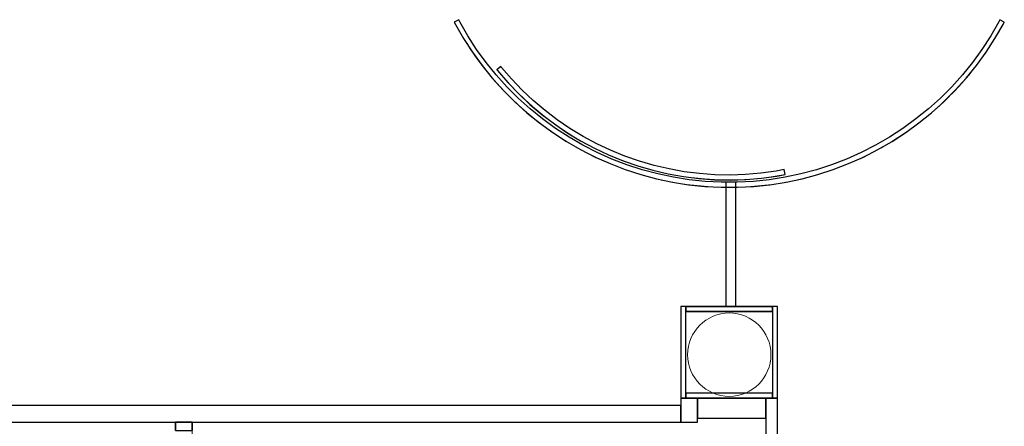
# Model space of a CAD drawing. Header units: metres. Extents: x 391.1 to 430.4, y 12.7 to 28.9.
# Tile 159 of 165: x 416.7 to 422.6, y 17.4 to 19.8. Entities that reach past the tile are written whole.
import ezdxf

# ---------------------------------------------------------------- set-up
doc = ezdxf.new("R2010")
doc.units = ezdxf.units.M
for name, color, linetype, lineweight in [('A-COLS-____-MCUT', 7, 'Continuous', 18), ('A-COLS-____-OTLN', 7, 'Continuous', 18), ('A-WALL-____-MCUT', 7, 'Continuous', 25), ('A-WALL-____-OTLN', 7, 'Continuous', 25)]:
    doc.layers.add(name, color=color, linetype=linetype, lineweight=lineweight)

# ---------------------------------------------------------------- blocks, each defined once
blk = doc.blocks.new('Family - Envans PB-155378-01_FON_P0')
at = {"layer": 'A-WALL-____-MCUT', "color": 253, "true_color": 0xaaaaaa}
for p, q in [((0.4095, 0.12), (0, 0.12)), ((0, 0.12), (0, 0)), ((0.4095, 0), (0.4095, 0.12)), ((0, 0), (0.4095, 0))]:
    blk.add_line(p, q, dxfattribs=at)
at = {"layer": 'A-WALL-____-OTLN', "color": 253, "true_color": 0xaaaaaa}
for p, q in [((0.4095, 0.12), (0, 0.12)), ((0, 0.12), (0, 0)), ((0.4095, 0), (0.4095, 0.12)), ((0, 0), (0.4095, 0))]:
    blk.add_line(p, q, dxfattribs=at)
at = {"layer": 'A-WALL-____-OTLN', "color": 253, "lineweight": 18, "true_color": 0xaaaaaa}
blk.add_line((0.01, 0), (0.4095, 0), dxfattribs=at)
blk = doc.blocks.new('Family - Mampara PB-155380-01_FON_P0')
at = {"layer": 'A-WALL-____-MCUT', "color": 253, "true_color": 0xaaaaaa}
for p, q in [((1.1094, 0.1), (0, 0.1)), ((0, 0.1), (0, 0)), ((1.1094, 0), (1.1094, 0.1)), ((2.0494, 0.1), (2.0494, 0)), ((2.0993, 0.1), (2.0494, 0.1)), ((2.0994, 0), (2.0993, 0.1)), ((0, 0), (1.1094, 0)), ((2.0494, 0), (2.0994, 0))]:
    blk.add_line(p, q, dxfattribs=at)
at = {"layer": 'A-WALL-____-OTLN', "color": 253, "true_color": 0xaaaaaa}
for p, q in [((0, 0), (0, 0.1)), ((0, 0.1), (1.1094, 0.1)), ((1.1094, 0), (1.1094, 0.1)), ((2.0494, 0.1), (2.0494, 0)), ((2.0494, 0.1), (2.0993, 0.1)), ((2.0993, 0.1), (2.0994, 0)), ((1.1094, 0), (0, 0)), ((2.0994, 0), (2.0494, 0))]:
    blk.add_line(p, q, dxfattribs=at)
at = {"layer": 'A-WALL-____-OTLN', "color": 253, "lineweight": 18, "true_color": 0xaaaaaa}
blk.add_line((0, 0), (2.0994, 0), dxfattribs=at)
blk = doc.blocks.new('Family - Mampara PB-155425-01_FON_P0')
at = {"layer": 'A-WALL-____-MCUT', "color": 253, "true_color": 0xaaaaaa}
for p, q in [((0.7444, 0.06), (0, 0.06)), ((0, 0.06), (0, 0)), ((0.7444, 0), (0.7444, 0.06)), ((0, 0), (0.7444, 0))]:
    blk.add_line(p, q, dxfattribs=at)
at = {"layer": 'A-WALL-____-OTLN', "color": 253, "true_color": 0xaaaaaa}
for p, q in [((0.7444, 0.06), (0, 0.06)), ((0, 0.06), (0, 0)), ((0.7444, 0), (0.7444, 0.06)), ((0, 0), (0.7444, 0))]:
    blk.add_line(p, q, dxfattribs=at)
at = {"layer": 'A-WALL-____-OTLN', "color": 253, "lineweight": 18, "true_color": 0xaaaaaa}
blk.add_line((0, 0), (0.7444, 0), dxfattribs=at)
blk = doc.blocks.new('Family - Envans PB-155447-01_FON_P0')
at = {"layer": 'A-WALL-____-MCUT', "color": 253, "true_color": 0xaaaaaa}
for p, q in [((8.4232, 0.1), (0, 0.1)), ((0, 0.1), (0, 0)), ((0, 0), (8.4232, 0))]:
    blk.add_line(p, q, dxfattribs=at)
at = {"layer": 'A-WALL-____-OTLN', "color": 253, "true_color": 0xaaaaaa}
for p, q in [((9.4951, 0.1), (0, 0.1)), ((0, 0.1), (0, 0)), ((0, 0), (9.4951, 0))]:
    blk.add_line(p, q, dxfattribs=at)
at = {"layer": 'A-WALL-____-OTLN', "color": 253, "lineweight": 18, "true_color": 0xaaaaaa}
blk.add_line((0, 0), (9.4951, 0), dxfattribs=at)
blk = doc.blocks.new('Family - Mampara PB-155457-01_FON_P0')
at = {"layer": 'A-WALL-____-MCUT', "color": 253, "true_color": 0xaaaaaa}
for p, q in [((-1.6238, -0.8651), (-1.6503, -0.8792)), ((-1.6503, -0.8792), (-1.6436, -0.8924)), ((-1.6172, -0.8781), (-1.6238, -0.8651)), ((-1.569, -0.9615), (-1.6172, -0.8781)), ((1.6172, -0.8781), (1.569, -0.9615)), ((1.6241, -0.8645), (1.6172, -0.8781)), ((1.6506, -0.8786), (1.6241, -0.8645)), ((1.6436, -0.8924), (1.6506, -0.8786)), ((-1.6436, -0.8924), (-1.5946, -0.9772)), ((1.5946, -0.9772), (1.6436, -0.8924)), ((-1.5946, -0.9772), (-1.5413, -1.0593)), ((-1.5166, -1.0423), (-1.569, -0.9615)), ((1.569, -0.9615), (1.5166, -1.0423)), ((1.5413, -1.0593), (1.5946, -0.9772)), ((-1.5413, -1.0593), (-1.4837, -1.1385)), ((-1.4599, -1.1202), (-1.5166, -1.0423)), ((1.5166, -1.0423), (1.4599, -1.1202)), ((1.4837, -1.1385), (1.5413, -1.0593)), ((-1.3993, -1.1951), (-1.4599, -1.1202)), ((1.4599, -1.1202), (1.3993, -1.1951)), ((-1.4837, -1.1385), (-1.4221, -1.2146)), ((1.4221, -1.2146), (1.4837, -1.1385)), ((-1.4221, -1.2146), (-1.3566, -1.2874)), ((-1.3348, -1.2667), (-1.3993, -1.1951)), ((1.3993, -1.1951), (1.3348, -1.2667)), ((1.3566, -1.2874), (1.4221, -1.2146)), ((-1.3566, -1.2874), (-1.2874, -1.3566)), ((-1.2667, -1.3348), (-1.3348, -1.2667)), ((1.3348, -1.2667), (1.2667, -1.3348)), ((1.2874, -1.3566), (1.3566, -1.2874)), ((-1.2874, -1.3566), (-1.2146, -1.4221)), ((-1.1951, -1.3993), (-1.2667, -1.3348)), ((1.2667, -1.3348), (1.1951, -1.3993)), ((1.2146, -1.4221), (1.2874, -1.3566)), ((-1.1202, -1.4599), (-1.1951, -1.3993)), ((1.1951, -1.3993), (1.1202, -1.4599)), ((-1.2146, -1.4221), (-1.1385, -1.4837)), ((-1.0423, -1.5166), (-1.1202, -1.4599)), ((1.1202, -1.4599), (1.0423, -1.5166)), ((1.1385, -1.4837), (1.2146, -1.4221)), ((-1.1385, -1.4837), (-1.0593, -1.5413)), ((-0.9615, -1.569), (-1.0423, -1.5166)), ((1.0423, -1.5166), (0.9615, -1.569)), ((1.0593, -1.5413), (1.1385, -1.4837)), ((-1.0593, -1.5413), (-0.9772, -1.5946)), ((-0.9772, -1.5946), (-0.8924, -1.6436)), ((-0.8781, -1.6172), (-0.9615, -1.569)), ((0.9615, -1.569), (0.8781, -1.6172)), ((0.8924, -1.6436), (0.9772, -1.5946)), ((0.9772, -1.5946), (1.0593, -1.5413)), ((-0.8924, -1.6436), (-0.8051, -1.688)), ((-0.7922, -1.6609), (-0.8781, -1.6172)), ((0.8781, -1.6172), (0.7922, -1.6609)), ((0.8051, -1.688), (0.8924, -1.6436)), ((-0.8051, -1.688), (-0.7157, -1.7278)), ((-0.7042, -1.7001), (-0.7922, -1.6609)), ((-0.6143, -1.7346), (-0.7042, -1.7001)), ((0.7042, -1.7001), (0.6143, -1.7346)), ((0.7922, -1.6609), (0.7042, -1.7001)), ((0.7157, -1.7278), (0.8051, -1.688)), ((-0.7157, -1.7278), (-0.6243, -1.7629)), ((-0.6243, -1.7629), (-0.5312, -1.7932)), ((-0.5226, -1.7644), (-0.6143, -1.7346)), ((-0.4296, -1.7894), (-0.5226, -1.7644)), ((0.5226, -1.7644), (0.4296, -1.7894)), ((0.6143, -1.7346), (0.5226, -1.7644)), ((0.5312, -1.7932), (0.6243, -1.7629)), ((0.6243, -1.7629), (0.7157, -1.7278)), ((-0.5312, -1.7932), (-0.4366, -1.8185)), ((-0.4366, -1.8185), (-0.3408, -1.8389)), ((-0.3353, -1.8094), (-0.4296, -1.7894)), ((-0.2402, -1.8245), (-0.3353, -1.8094)), ((-0.1444, -1.8345), (-0.2402, -1.8245)), ((0.2402, -1.8245), (0.1444, -1.8345)), ((0.3353, -1.8094), (0.2402, -1.8245)), ((0.4296, -1.7894), (0.3353, -1.8094)), ((0.3408, -1.8389), (0.4366, -1.8185)), ((0.4366, -1.8185), (0.5312, -1.7932)), ((-0.3408, -1.8389), (-0.2441, -1.8542)), ((-0.2441, -1.8542), (-0.1467, -1.8644)), ((-0.1467, -1.8644), (-0.049, -1.8696)), ((-0.0482, -1.8396), (-0.1444, -1.8345)), ((-0.049, -1.8696), (0.049, -1.8696)), ((0.0482, -1.8396), (-0.0482, -1.8396)), ((0.1444, -1.8345), (0.0482, -1.8396)), ((0.049, -1.8696), (0.1467, -1.8644)), ((0.1467, -1.8644), (0.2441, -1.8542)), ((0.2441, -1.8542), (0.3408, -1.8389))]:
    blk.add_line(p, q, dxfattribs=at)
at = {"layer": 'A-WALL-____-OTLN', "color": 253, "true_color": 0xaaaaaa}
for p, q in [((-1.6238, -0.8651), (-1.6503, -0.8792)), ((-1.6503, -0.8792), (-1.6436, -0.8924)), ((-1.6172, -0.8781), (-1.6238, -0.8651)), ((-1.569, -0.9615), (-1.6172, -0.8781)), ((1.6172, -0.8781), (1.569, -0.9615)), ((1.6241, -0.8645), (1.6172, -0.8781)), ((1.6506, -0.8786), (1.6241, -0.8645)), ((1.6436, -0.8924), (1.6506, -0.8786)), ((-1.6436, -0.8924), (-1.5946, -0.9772)), ((1.5946, -0.9772), (1.6436, -0.8924)), ((-1.5946, -0.9772), (-1.5413, -1.0593)), ((-1.5166, -1.0423), (-1.569, -0.9615)), ((1.569, -0.9615), (1.5166, -1.0423)), ((1.5413, -1.0593), (1.5946, -0.9772)), ((-1.5413, -1.0593), (-1.4837, -1.1385)), ((-1.4599, -1.1202), (-1.5166, -1.0423)), ((1.5166, -1.0423), (1.4599, -1.1202)), ((1.4837, -1.1385), (1.5413, -1.0593)), ((-1.3993, -1.1951), (-1.4599, -1.1202)), ((1.4599, -1.1202), (1.3993, -1.1951)), ((-1.4837, -1.1385), (-1.4221, -1.2146)), ((1.4221, -1.2146), (1.4837, -1.1385)), ((-1.4221, -1.2146), (-1.3566, -1.2874)), ((-1.3348, -1.2667), (-1.3993, -1.1951)), ((1.3993, -1.1951), (1.3348, -1.2667)), ((1.3566, -1.2874), (1.4221, -1.2146)), ((-1.3566, -1.2874), (-1.2874, -1.3566)), ((-1.2667, -1.3348), (-1.3348, -1.2667)), ((1.3348, -1.2667), (1.2667, -1.3348)), ((1.2874, -1.3566), (1.3566, -1.2874)), ((-1.2874, -1.3566), (-1.2146, -1.4221)), ((-1.1951, -1.3993), (-1.2667, -1.3348)), ((1.2667, -1.3348), (1.1951, -1.3993)), ((1.2146, -1.4221), (1.2874, -1.3566)), ((-1.1202, -1.4599), (-1.1951, -1.3993)), ((1.1951, -1.3993), (1.1202, -1.4599)), ((-1.2146, -1.4221), (-1.1385, -1.4837)), ((-1.0423, -1.5166), (-1.1202, -1.4599)), ((1.1202, -1.4599), (1.0423, -1.5166)), ((1.1385, -1.4837), (1.2146, -1.4221)), ((-1.1385, -1.4837), (-1.0593, -1.5413)), ((-0.9615, -1.569), (-1.0423, -1.5166)), ((1.0423, -1.5166), (0.9615, -1.569)), ((1.0593, -1.5413), (1.1385, -1.4837)), ((-1.0593, -1.5413), (-0.9772, -1.5946)), ((-0.9772, -1.5946), (-0.8924, -1.6436)), ((-0.8781, -1.6172), (-0.9615, -1.569)), ((0.9615, -1.569), (0.8781, -1.6172)), ((0.8924, -1.6436), (0.9772, -1.5946)), ((0.9772, -1.5946), (1.0593, -1.5413)), ((-0.8924, -1.6436), (-0.8051, -1.688)), ((-0.7922, -1.6609), (-0.8781, -1.6172)), ((0.8781, -1.6172), (0.7922, -1.6609)), ((0.8051, -1.688), (0.8924, -1.6436)), ((-0.8051, -1.688), (-0.7157, -1.7278)), ((-0.7042, -1.7001), (-0.7922, -1.6609)), ((-0.6143, -1.7346), (-0.7042, -1.7001)), ((0.7042, -1.7001), (0.6143, -1.7346)), ((0.7922, -1.6609), (0.7042, -1.7001)), ((0.7157, -1.7278), (0.8051, -1.688)), ((-0.7157, -1.7278), (-0.6243, -1.7629)), ((-0.6243, -1.7629), (-0.5312, -1.7932)), ((-0.5226, -1.7644), (-0.6143, -1.7346)), ((-0.4296, -1.7894), (-0.5226, -1.7644)), ((0.5226, -1.7644), (0.4296, -1.7894)), ((0.6143, -1.7346), (0.5226, -1.7644)), ((0.5312, -1.7932), (0.6243, -1.7629)), ((0.6243, -1.7629), (0.7157, -1.7278)), ((-0.5312, -1.7932), (-0.4366, -1.8185)), ((-0.4366, -1.8185), (-0.3408, -1.8389)), ((-0.3353, -1.8094), (-0.4296, -1.7894)), ((-0.2402, -1.8245), (-0.3353, -1.8094)), ((-0.1444, -1.8345), (-0.2402, -1.8245)), ((0.2402, -1.8245), (0.1444, -1.8345)), ((0.3353, -1.8094), (0.2402, -1.8245)), ((0.4296, -1.7894), (0.3353, -1.8094)), ((0.3408, -1.8389), (0.4366, -1.8185)), ((0.4366, -1.8185), (0.5312, -1.7932)), ((-0.3408, -1.8389), (-0.2441, -1.8542)), ((-0.2441, -1.8542), (-0.1467, -1.8644)), ((-0.1467, -1.8644), (-0.049, -1.8696)), ((-0.0482, -1.8396), (-0.1444, -1.8345)), ((-0.049, -1.8696), (0.049, -1.8696)), ((0.0482, -1.8396), (-0.0482, -1.8396)), ((0.1444, -1.8345), (0.0482, -1.8396)), ((0.049, -1.8696), (0.1467, -1.8644)), ((0.1467, -1.8644), (0.2441, -1.8542)), ((0.2441, -1.8542), (0.3408, -1.8389))]:
    blk.add_line(p, q, dxfattribs=at)
at = {"layer": 'A-WALL-____-OTLN', "color": 253, "lineweight": 18, "true_color": 0xaaaaaa}
blk.add_arc((0, 0), 1.8696, 208.04666, 331.97351, dxfattribs=at)
blk = doc.blocks.new('Family - Mampara PB-155509-01_FON_P0')
at = {"layer": 'A-WALL-____-MCUT', "color": 253, "true_color": 0xaaaaaa}
for p, q in [((2.9891, 0.07), (0, 0.07)), ((0, 0.07), (0, 0)), ((2.9891, 0), (2.9891, 0.07)), ((0, 0), (2.9891, 0))]:
    blk.add_line(p, q, dxfattribs=at)
at = {"layer": 'A-WALL-____-OTLN', "color": 253, "true_color": 0xaaaaaa}
for p, q in [((2.9891, 0.07), (0, 0.07)), ((0, 0.07), (0, 0)), ((2.9891, 0), (2.9891, 0.07)), ((0, 0), (2.9891, 0))]:
    blk.add_line(p, q, dxfattribs=at)
at = {"layer": 'A-WALL-____-OTLN', "color": 253, "lineweight": 18, "true_color": 0xaaaaaa}
blk.add_line((0, 0), (2.9891, 0), dxfattribs=at)
blk = doc.blocks.new('Family - Envans PB-155513-01_FON_P0')
at = {"layer": 'A-WALL-____-MCUT', "color": 253, "true_color": 0xaaaaaa}
for p, q in [((0.5198, 0.03), (0, 0.03)), ((0, 0.03), (0, 0)), ((0, 0), (0.5198, 0)), ((0.5198, 0), (0.5198, 0.03))]:
    blk.add_line(p, q, dxfattribs=at)
at = {"layer": 'A-WALL-____-OTLN', "color": 253, "lineweight": 18, "true_color": 0xaaaaaa}
blk.add_line((-0.0246, 0), (0.4898, 0), dxfattribs=at)
at = {"layer": 'A-WALL-____-OTLN', "color": 253, "true_color": 0xaaaaaa}
for p, q in [((0.5198, 0.03), (0, 0.03)), ((0, 0.03), (0, 0)), ((0, 0), (0.5198, 0)), ((0.5198, 0), (0.5198, 0.03))]:
    blk.add_line(p, q, dxfattribs=at)
blk = doc.blocks.new('Family - Envans PB-155521-01_FON_P0')
at = {"layer": 'A-WALL-____-MCUT', "color": 253, "true_color": 0xaaaaaa}
for p, q in [((0, 0.0297), (0, 0)), ((0.03, 0.0297), (0, 0.0297)), ((0, 0), (0.55, 0)), ((0.55, 0.03), (0.03, 0.03)), ((0.03, 0.03), (0.03, 0.0297)), ((0.55, 0), (0.55, 0.03))]:
    blk.add_line(p, q, dxfattribs=at)
at = {"layer": 'A-WALL-____-OTLN', "color": 253, "true_color": 0xaaaaaa}
for p, q in [((0, 0.0297), (0, 0)), ((0.03, 0.0297), (0, 0.0297)), ((0, 0), (0.55, 0)), ((0.03, 0.03), (0.03, 0.0297)), ((0.55, 0.03), (0.03, 0.03)), ((0.55, 0), (0.55, 0.03))]:
    blk.add_line(p, q, dxfattribs=at)
at = {"layer": 'A-WALL-____-OTLN', "color": 253, "lineweight": 18, "true_color": 0xaaaaaa}
blk.add_line((0, 0), (0.55, 0), dxfattribs=at)
blk = doc.blocks.new('Family - Mampara PB-155561-01_FON_P0')
at = {"layer": 'A-WALL-____-MCUT', "color": 253, "true_color": 0xaaaaaa}
for p, q in [((-1.3673, -1.1112), (-1.3906, -1.1301)), ((-1.3636, -1.116), (-1.3673, -1.1112)), ((-1.3033, -1.1858), (-1.3636, -1.116)), ((-1.3906, -1.1301), (-1.3868, -1.135)), ((-1.3868, -1.135), (-1.3255, -1.206)), ((-1.3255, -1.206), (-1.2606, -1.2738)), ((-1.2395, -1.2524), (-1.3033, -1.1858)), ((-1.2606, -1.2738), (-1.1922, -1.338)), ((-1.1722, -1.3156), (-1.2395, -1.2524)), ((-1.1922, -1.338), (-1.1205, -1.3985)), ((-1.1018, -1.3751), (-1.1722, -1.3156)), ((-1.1205, -1.3985), (-1.0458, -1.4553)), ((-1.0283, -1.4309), (-1.1018, -1.3751)), ((-1.0458, -1.4553), (-0.9682, -1.508)), ((-0.952, -1.4828), (-1.0283, -1.4309)), ((-0.9682, -1.508), (-0.8879, -1.5566)), ((-0.8731, -1.5305), (-0.952, -1.4828)), ((-0.7918, -1.5741), (-0.8731, -1.5305)), ((-0.8879, -1.5566), (-0.8053, -1.6009)), ((-0.7083, -1.6134), (-0.7918, -1.5741)), ((-0.8053, -1.6009), (-0.7204, -1.6409)), ((-0.7204, -1.6409), (-0.6335, -1.6763)), ((-0.6229, -1.6483), (-0.7083, -1.6134)), ((-0.5358, -1.6786), (-0.6229, -1.6483)), ((-0.6335, -1.6763), (-0.5449, -1.7072)), ((-0.5449, -1.7072), (-0.4548, -1.7334)), ((-0.4472, -1.7044), (-0.5358, -1.6786)), ((-0.3574, -1.7254), (-0.4472, -1.7044)), ((-0.4548, -1.7334), (-0.3635, -1.7548)), ((-0.3635, -1.7548), (-0.2711, -1.7714)), ((-0.2666, -1.7418), (-0.3574, -1.7254)), ((-0.2711, -1.7714), (-0.178, -1.7832)), ((-0.1751, -1.7533), (-0.2666, -1.7418)), ((-0.0831, -1.7601), (-0.1751, -1.7533)), ((0.0092, -1.762), (-0.0831, -1.7601)), ((0.1014, -1.7591), (0.0092, -1.762)), ((0.1933, -1.7514), (0.1014, -1.7591)), ((0.2847, -1.7389), (0.1933, -1.7514)), ((0.1966, -1.7812), (0.2895, -1.7685)), ((0.3341, -1.7295), (0.2847, -1.7389)), ((0.2895, -1.7685), (0.3398, -1.7589)), ((0.3398, -1.7589), (0.3341, -1.7295)), ((-0.178, -1.7832), (-0.0845, -1.7901)), ((-0.0845, -1.7901), (0.0093, -1.792)), ((0.0093, -1.792), (0.1031, -1.7891)), ((0.1031, -1.7891), (0.1966, -1.7812))]:
    blk.add_line(p, q, dxfattribs=at)
at = {"layer": 'A-WALL-____-OTLN', "color": 253, "true_color": 0xaaaaaa}
for p, q in [((-1.3673, -1.1112), (-1.3906, -1.1301)), ((-1.3636, -1.116), (-1.3673, -1.1112)), ((-1.3033, -1.1858), (-1.3636, -1.116)), ((-1.3906, -1.1301), (-1.3868, -1.135)), ((-1.3868, -1.135), (-1.3255, -1.206)), ((-1.3255, -1.206), (-1.2606, -1.2738)), ((-1.2395, -1.2524), (-1.3033, -1.1858)), ((-1.2606, -1.2738), (-1.1922, -1.338)), ((-1.1722, -1.3156), (-1.2395, -1.2524)), ((-1.1922, -1.338), (-1.1205, -1.3985)), ((-1.1018, -1.3751), (-1.1722, -1.3156)), ((-1.1205, -1.3985), (-1.0458, -1.4553)), ((-1.0283, -1.4309), (-1.1018, -1.3751)), ((-1.0458, -1.4553), (-0.9682, -1.508)), ((-0.952, -1.4828), (-1.0283, -1.4309)), ((-0.9682, -1.508), (-0.8879, -1.5566)), ((-0.8731, -1.5305), (-0.952, -1.4828)), ((-0.7918, -1.5741), (-0.8731, -1.5305)), ((-0.8879, -1.5566), (-0.8053, -1.6009)), ((-0.7083, -1.6134), (-0.7918, -1.5741)), ((-0.8053, -1.6009), (-0.7204, -1.6409)), ((-0.7204, -1.6409), (-0.6335, -1.6763)), ((-0.6229, -1.6483), (-0.7083, -1.6134)), ((-0.5358, -1.6786), (-0.6229, -1.6483)), ((-0.6335, -1.6763), (-0.5449, -1.7072)), ((-0.5449, -1.7072), (-0.4548, -1.7334)), ((-0.4472, -1.7044), (-0.5358, -1.6786)), ((-0.3574, -1.7254), (-0.4472, -1.7044)), ((-0.4548, -1.7334), (-0.3635, -1.7548)), ((-0.3635, -1.7548), (-0.2711, -1.7714)), ((-0.2666, -1.7418), (-0.3574, -1.7254)), ((-0.2711, -1.7714), (-0.178, -1.7832)), ((-0.1751, -1.7533), (-0.2666, -1.7418)), ((-0.0831, -1.7601), (-0.1751, -1.7533)), ((0.0092, -1.762), (-0.0831, -1.7601)), ((0.1014, -1.7591), (0.0092, -1.762)), ((0.1933, -1.7514), (0.1014, -1.7591)), ((0.2847, -1.7389), (0.1933, -1.7514)), ((0.1966, -1.7812), (0.2895, -1.7685)), ((0.3341, -1.7295), (0.2847, -1.7389)), ((0.2895, -1.7685), (0.3398, -1.7589)), ((0.3398, -1.7589), (0.3341, -1.7295)), ((-0.178, -1.7832), (-0.0845, -1.7901)), ((-0.0845, -1.7901), (0.0093, -1.792)), ((0.0093, -1.792), (0.1031, -1.7891)), ((0.1031, -1.7891), (0.1966, -1.7812))]:
    blk.add_line(p, q, dxfattribs=at)
at = {"layer": 'A-WALL-____-OTLN', "color": 253, "lineweight": 18, "true_color": 0xaaaaaa}
blk.add_arc((0, 0), 1.7914, 219.10058, 280.93269, dxfattribs=at)
blk = doc.blocks.new('Family - Envans PB-155626-01_FON_P0')
at = {"layer": 'A-WALL-____-MCUT', "color": 253, "true_color": 0xaaaaaa}
for p, q in [((0.55, 0.03), (0, 0.03)), ((0, 0.03), (0, 0)), ((0, 0), (0.55, 0)), ((0.55, 0), (0.55, 0.03))]:
    blk.add_line(p, q, dxfattribs=at)
at = {"layer": 'A-WALL-____-OTLN', "color": 253, "true_color": 0xaaaaaa}
for p, q in [((0.55, 0.03), (0, 0.03)), ((0, 0.03), (0, 0)), ((0, 0), (0.55, 0)), ((0.55, 0), (0.55, 0.03))]:
    blk.add_line(p, q, dxfattribs=at)
at = {"layer": 'A-WALL-____-OTLN', "color": 253, "lineweight": 18, "true_color": 0xaaaaaa}
blk.add_line((0, 0), (0.55, 0), dxfattribs=at)
blk = doc.blocks.new('Family - Pilar PB-155722-01_FON_P0')
at = {"layer": 'A-COLS-____-MCUT', "color": 253, "true_color": 0xaaaaaa}
for start, end in [(360, 180), (180, 360)]:
    blk.add_arc((0.25, 0.25), 0.25, start, end, dxfattribs=at)
at = {"layer": 'A-COLS-____-OTLN', "color": 253, "true_color": 0xaaaaaa}
for start, end in [(360, 180), (180, 360)]:
    blk.add_arc((0.25, 0.25), 0.25, start, end, dxfattribs=at)
blk = doc.blocks.new('Family - Envans PB-155724-01_FON_P0')
at = {"layer": 'A-WALL-____-MCUT', "color": 253, "true_color": 0xaaaaaa}
for p, q in [((0.1439, 0.1), (0, 0.1)), ((0, 0.1), (0, 0)), ((0.1439, 0), (0.1439, 0.1)), ((0, 0), (0.1439, 0))]:
    blk.add_line(p, q, dxfattribs=at)
at = {"layer": 'A-WALL-____-OTLN', "color": 253, "true_color": 0xaaaaaa}
for p, q in [((0.1439, 0.1), (0, 0.1)), ((0, 0.1), (0, 0)), ((0.1439, 0), (0.1439, 0.1)), ((0, 0), (0.1439, 0))]:
    blk.add_line(p, q, dxfattribs=at)
at = {"layer": 'A-WALL-____-OTLN', "color": 253, "lineweight": 18, "true_color": 0xaaaaaa}
blk.add_line((0, 0), (0.1439, 0), dxfattribs=at)
blk = doc.blocks.new('Family - Envans PB-155796-01_FON_P0')
at = {"layer": 'A-WALL-____-MCUT', "color": 253, "true_color": 0xaaaaaa}
for p, q in [((0, 0.012), (0, 0.03)), ((0, 0.03), (0.2078, 0.03)), ((0, 0), (0, 0.012)), ((0.1317, 0), (0, 0)), ((0.2195, 0), (0.1317, 0)), ((0.2078, 0.03), (0.5195, 0.03)), ((0.2555, 0), (0.2195, 0)), ((0.2195, 0), (0.2195, 0)), ((0.2195, 0), (0.2195, 0)), ((0.2795, 0), (0.2555, 0)), ((0.4235, 0), (0.2795, 0)), ((0.2795, 0), (0.2795, 0)), ((0.2795, 0), (0.2795, 0)), ((0.5195, 0), (0.4235, 0)), ((0.5195, 0.03), (0.5195, 0.018)), ((0.5195, 0.018), (0.5195, 0))]:
    blk.add_line(p, q, dxfattribs=at)
at = {"layer": 'A-WALL-____-OTLN', "color": 253, "true_color": 0xaaaaaa}
for p, q in [((0, 0), (0, 0.03)), ((0, 0.03), (0.5195, 0.03)), ((0, 0.03), (0, 0)), ((0, 0.03), (0, 0.012)), ((0.5195, 0.03), (0, 0.03)), ((0.2078, 0.03), (0, 0.03)), ((0, 0.012), (0, 0)), ((0.5195, 0.03), (0.2078, 0.03)), ((0.2195, 0), (0.2795, 0)), ((0.2195, 0), (0.2555, 0)), ((0.2195, 0), (0.2195, 0)), ((0.2195, 0), (0.2795, 0)), ((0.2195, 0), (0.2195, 0)), ((0.2195, 0), (0.2195, 0)), ((0.2195, 0), (0.2195, 0)), ((0.2555, 0), (0.2795, 0)), ((0.2795, 0), (0.2795, 0)), ((0.2795, 0), (0.2795, 0)), ((0.2795, 0), (0.2795, 0)), ((0.2795, 0), (0.2795, 0)), ((0.5195, 0.03), (0.5195, 0)), ((0.5195, 0), (0.5195, 0.03)), ((0.5195, 0.018), (0.5195, 0.03)), ((0.5195, 0), (0.5195, 0.018)), ((0.2195, 0), (0, 0)), ((0, 0), (0.2195, 0)), ((0, 0), (0.1317, 0)), ((0.1317, 0), (0.2195, 0)), ((0.5195, 0), (0.2795, 0)), ((0.2795, 0), (0.5195, 0)), ((0.2795, 0), (0.4235, 0)), ((0.4235, 0), (0.5195, 0))]:
    blk.add_line(p, q, dxfattribs=at)
at = {"layer": 'A-WALL-____-OTLN', "color": 253, "lineweight": 18, "true_color": 0xaaaaaa}
blk.add_line((0, 0), (0.5195, 0), dxfattribs=at)
blk = doc.blocks.new('LONDR55-XX_ZZ-ARQ-CAA-M3D-Londres55_ifc-1-01_FON_P0')
at = {"layer": 'A-COLS-____-OTLN', "color": 253, "lineweight": 18, "true_color": 0xaaaaaa}
blk.add_blockref('Family - Pilar PB-155722-01_FON_P0', (420.7418, 17.5503), dxfattribs=at)
at = {"layer": 'A-WALL-____-OTLN', "color": 253, "lineweight": 18, "true_color": 0xaaaaaa}
for name, p in [('Family - Mampara PB-155457-01_FON_P0', (420.9919, 20.6737)), ('Family - Mampara PB-155561-01_FON_P0', (420.9879, 20.6395)), ('Family - Envans PB-155513-01_FON_P0', (420.7316, 17.5397))]:
    blk.add_blockref(name, p, dxfattribs=at)
for name, p, rotation in [('Family - Mampara PB-155425-01_FON_P0', (421.0316, 18.0897), 90), ('Family - Envans PB-155626-01_FON_P0', (420.7016, 18.0897), 270), ('Family - Envans PB-155796-01_FON_P0', (421.251, 18.0897), 180), ('Family - Envans PB-155521-01_FON_P0', (421.281, 17.5397), 90), ('Family - Envans PB-155447-01_FON_P0', (420.7016, 17.4957), 180), ('Family - Envans PB-155724-01_FON_P0', (420.8016, 17.3957), 90), ('Family - Envans PB-155378-01_FON_P0', (421.211, 17.5397), 180), ('Family - Mampara PB-155509-01_FON_P0', (421.281, 14.5506), 90), ('Family - Mampara PB-155380-01_FON_P0', (417.7673, 15.2964), 89.98916353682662)]:
    blk.add_blockref(name, p, dxfattribs=dict(at, rotation=rotation))

msp = doc.modelspace()

# ---------------------------------------------------------------- block references
at = {"lineweight": 5}
msp.add_blockref('LONDR55-XX_ZZ-ARQ-CAA-M3D-Londres55_ifc-1-01_FON_P0', (0, 0), dxfattribs=at)

doc.saveas('drawing.dxf')
